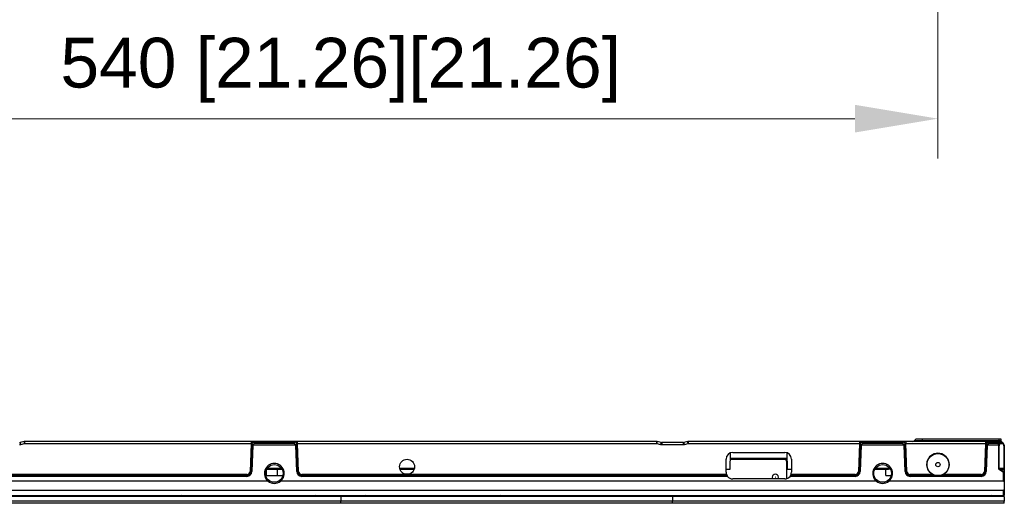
# Model space of a CAD drawing. Header units: millimetres. Extents: x -1086 to 4901, y 927 to 9917.
# Tile 50 of 85: x -496 to -51, y 8983 to 9201. Entities that reach past the tile are written whole.
import ezdxf

# ---------------------------------------------------------------- set-up
doc = ezdxf.new("R2010")
doc.units = ezdxf.units.MM
doc.header["$PDSIZE"] = -1
doc.layers.add('7标注层', color=6, linetype='Continuous', lineweight=15)
doc.styles.add('ARIAL', font='arial.ttf')
doc.dimstyles.new(')CCC-35A1', dxfattribs={"dimscale": 20, "dimtxt": 1.5, "dimasz": 2.5, "dimexe": 1.2, "dimexo": 0, "dimgap": 0.5, "dimtad": 1, "dimzin": 12, "dimdsep": 46, "dimtxsty": 'ARIAL', "dimcen": 0.5, "dimclrd": 6, "dimclre": 6, "dimclrt": 6, "dimadec": 3, "dimazin": 3, "dimtfac": 1, "dimtmove": 0, "dimatfit": 3, "dimfxl": 1, "dimlwd": 13, "dimlwe": 13, "dimarcsym": 0})

# ---------------------------------------------------------------- blocks, each defined once
blk = doc.blocks.new('*D7')
at = {"layer": '7标注层', "color": 6, "lineweight": 13}
for p, q in [((-621.32, 9282.4), (-621.32, 9138.41)), ((-81.32, 9282.4), (-81.32, 9138.41)), ((-583.82, 9156.41), (-118.82, 9156.41))]:
    blk.add_line(p, q, dxfattribs=at)
at = {"layer": '7标注层', "color": 6}
for points in [[(-583.82, 9162.66), (-583.82, 9150.16), (-621.32, 9156.41)], [(-118.82, 9150.16), (-118.82, 9162.66), (-81.32, 9156.41)]]:
    blk.add_solid(points, dxfattribs=at)
at = {"layer": 'Defpoints', "color": 0}
for p in [(-621.32, 9282.4), (-81.32, 9282.4), (-81.32, 9156.41)]:
    blk.add_point(p, dxfattribs=at)
at = {"layer": '7标注层', "color": 6, "insert": (-351.32, 9178.33), "char_height": 22.5, "attachment_point": 5, "style": 'ARIAL'}
blk.add_mtext('540 [21.26][21.26]', dxfattribs=at)

msp = doc.modelspace()

# ---------------------------------------------------------------- linework, layer by layer
at = {"color": 7, "linetype": 'Continuous', "lineweight": 25}
for p, q in [((-494.44, 9010.54), (-496.201, 9010.1)), ((-495.958, 9009.156), (-494.197, 9009.597)), ((-494.197, 9010.57), (-494.197, 9009.597)), ((-391.837, 9010.57), (-494.197, 9010.57)), ((-494.197, 9009.597), (-391.837, 9009.597)), ((-391.837, 9009.597), (-392.277, 8997.005)), ((-391.837, 9010.57), (-391.837, 9009.597)), ((-390.663, 9010.57), (-391.837, 9010.57)), ((-390.663, 9010.277), (-390.663, 9010.57)), ((-371.978, 9010.57), (-390.663, 9010.57)), ((-390.663, 9010.277), (-371.978, 9010.277)), ((-372.253, 9009.61), (-390.388, 9009.61)), ((-371.978, 9010.277), (-371.978, 9010.57)), ((-370.804, 9010.57), (-371.978, 9010.57)), ((-370.804, 9009.597), (-370.804, 9010.57)), ((-208.444, 9010.57), (-370.804, 9010.57)), ((-370.364, 8997.005), (-370.804, 9009.597)), ((-370.804, 9009.597), (-208.444, 9009.597)), ((-208.444, 9009.597), (-208.444, 9010.57)), ((-208.444, 9009.597), (-206.682, 9009.156)), ((-206.44, 9010.1), (-208.201, 9010.54)), ((-196.444, 9010.07), (-206.197, 9010.07)), ((-206.197, 9010.07), (-206.197, 9009.097)), ((-206.197, 9009.097), (-196.444, 9009.097)), ((-196.444, 9010.07), (-196.444, 9009.097)), ((-194.44, 9010.54), (-196.201, 9010.1)), ((-195.958, 9009.156), (-194.197, 9009.597)), ((-194.197, 9010.57), (-194.197, 9009.597)), ((-116.837, 9010.57), (-194.197, 9010.57)), ((-194.197, 9009.597), (-116.837, 9009.597)), ((-116.837, 9009.597), (-117.277, 8997.005)), ((-116.837, 9010.57), (-116.837, 9009.597)), ((-115.663, 9010.57), (-116.837, 9010.57)), ((-115.663, 9010.277), (-115.663, 9010.57)), ((-96.978, 9010.57), (-115.663, 9010.57)), ((-115.663, 9010.277), (-96.978, 9010.277)), ((-97.253, 9009.61), (-115.388, 9009.61)), ((-96.978, 9010.277), (-96.978, 9010.57)), ((-95.804, 9010.57), (-96.978, 9010.57)), ((-95.804, 9010.57), (-95.804, 9009.597)), ((-59.837, 9010.57), (-95.804, 9010.57)), ((-95.364, 8997.005), (-95.804, 9009.597)), ((-95.804, 9009.597), (-59.837, 9009.597)), ((-91.32, 9011.57), (-92.028, 9010.863)), ((-88.32, 9010.863), (-92.028, 9010.863)), ((-88.32, 9011.57), (-91.32, 9011.57)), ((-88.32, 9010.863), (-88.32, 9011.57)), ((-53.734, 9011.57), (-88.32, 9011.57)), ((-88.32, 9010.57), (-88.32, 9010.863)), ((-53.716, 9010.863), (-88.32, 9010.863)), ((-59.837, 9009.597), (-60.277, 8997.005)), ((-59.837, 9010.57), (-59.837, 9009.597)), ((-58.663, 9010.57), (-59.837, 9010.57)), ((-58.663, 9010.277), (-58.663, 9010.57)), ((-53.42, 9010.57), (-58.663, 9010.57)), ((-58.663, 9010.277), (-53.274, 9010.277)), ((-53.735, 9009.61), (-58.388, 9009.61)), ((-53.42, 9009.924), (-53.735, 9009.61)), ((-53.734, 9011.57), (-53.716, 9010.863)), ((-52.753, 9011.57), (-53.734, 9011.57)), ((-53.716, 9010.863), (-53.7, 9010.57)), ((-53.135, 9010.57), (-53.42, 9010.57)), ((-53.381, 9009.256), (-53.067, 9009.57)), ((-53.067, 9009.57), (-52.074, 9009.57)), ((-52.724, 9010.482), (-52.753, 9011.57)), ((-52.074, 9009.924), (-52.428, 9010.277)), ((-51.76, 9009.61), (-52.074, 9009.924)), ((-52.074, 9009.57), (-51.76, 9009.256)), ((-391.373, 9008.577), (-391.777, 8997.001)), ((-391.046, 9008.871), (-391.461, 8996.99)), ((-371.595, 9008.871), (-391.046, 9008.871)), ((-371.18, 8996.99), (-371.595, 9008.871)), ((-370.864, 8997.001), (-371.268, 9008.577)), ((-175.22, 8998.07), (-175.031, 9005.313)), ((-174.07, 9005.57), (-150.57, 9005.57)), ((-149.61, 9005.313), (-149.42, 8998.07)), ((-116.373, 9008.577), (-116.777, 8997.001)), ((-116.046, 9008.871), (-116.461, 8996.99)), ((-96.595, 9008.871), (-116.046, 9008.871)), ((-96.18, 8996.99), (-96.595, 9008.871)), ((-95.864, 8997.001), (-96.268, 9008.577)), ((-59.373, 9008.577), (-59.777, 8997.001)), ((-59.046, 9008.871), (-59.461, 8996.99)), ((-54.004, 9008.871), (-59.046, 9008.871)), ((-53.844, 9008.549), (-53.674, 9008.549)), ((-53.844, 8998.277), (-53.844, 9008.549)), ((-53.674, 8998.277), (-53.674, 9008.549)), ((-51.467, 9008.549), (-51.467, 8998.277)), ((-51.467, 9008.549), (-51.355, 9008.549)), ((-51.355, 9008.549), (-51.355, 8998.277)), ((-177.07, 8996.57), (-177.07, 9002.57)), ((-175.103, 9002.57), (-149.538, 9002.57)), ((-149.82, 9002.57), (-149.82, 9001.57)), ((-149.82, 9001.951), (-149.525, 9001.951)), ((-149.82, 9001.57), (-149.82, 8993.666)), ((-147.57, 9002.57), (-147.57, 8996.57)), ((-391.461, 8996.99), (-391.777, 8997.001)), ((-384.82, 8995.17), (-384.891, 8997.873)), ((-384.785, 8998.07), (-377.856, 8998.07)), ((-379.82, 8995.17), (-379.896, 8998.07)), ((-371.18, 8996.99), (-370.864, 8997.001)), ((-324.57, 8998.07), (-318.071, 8998.07)), ((-177.07, 8998.07), (-175.22, 8998.07)), ((-149.42, 8998.07), (-147.57, 8998.07)), ((-116.461, 8996.99), (-116.777, 8997.001)), ((-109.785, 8998.07), (-103.622, 8998.07)), ((-104.82, 8995.17), (-104.896, 8998.07)), ((-103.622, 8998.362), (-103.622, 8998.07)), ((-96.18, 8996.99), (-95.864, 8997.001)), ((-59.461, 8996.99), (-59.777, 8997.001)), ((-53.844, 8998.277), (-53.674, 8998.277)), ((-51.467, 8998.277), (-53.674, 8998.277)), ((-53.507, 8997.72), (-53.363, 8997.924)), ((-51.714, 8996.453), (-53.507, 8997.72)), ((-51.57, 8996.656), (-53.363, 8997.924)), ((-53.363, 8997.924), (-51.57, 8997.924)), ((-51.714, 8996.453), (-51.57, 8996.656)), ((-51.637, 8992.57), (-51.637, 8996.303)), ((-51.637, 8996.303), (-51.355, 8996.303)), ((-51.57, 8997.924), (-51.57, 8996.656)), ((-51.467, 8998.277), (-51.355, 8998.277)), ((-51.355, 8997.72), (-51.355, 8996.453)), ((-51.355, 8996.453), (-51.355, 8996.303)), ((-51.355, 8996.303), (-51.355, 8992.57)), ((-384.149, 8992.57), (-536.32, 8992.57)), ((-393.776, 8994.754), (-533.434, 8994.754)), ((-393.776, 8995.07), (-533.362, 8995.07)), ((-393.776, 8995.557), (-533.32, 8995.557)), ((-393.776, 8995.07), (-393.776, 8995.557)), ((-393.776, 8994.754), (-393.776, 8995.07)), ((-384.82, 8995.17), (-379.82, 8995.17)), ((-379.82, 8995.17), (-377.423, 8995.17)), ((-109.149, 8992.57), (-378.492, 8992.57)), ((-368.865, 8995.07), (-368.865, 8995.557)), ((-176.894, 8995.557), (-368.865, 8995.557)), ((-368.865, 8994.754), (-368.865, 8995.07)), ((-176.669, 8995.07), (-368.865, 8995.07)), ((-176.458, 8994.754), (-368.865, 8994.754)), ((-150.57, 8993.57), (-174.07, 8993.57)), ((-118.776, 8994.754), (-148.183, 8994.754)), ((-118.776, 8995.07), (-147.972, 8995.07)), ((-118.776, 8995.557), (-147.747, 8995.557)), ((-118.776, 8995.07), (-118.776, 8995.557)), ((-118.776, 8994.754), (-118.776, 8995.07)), ((-104.82, 8995.17), (-102.423, 8995.17)), ((-51.637, 8992.57), (-103.492, 8992.57)), ((-83.696, 8995.557), (-93.865, 8995.557)), ((-93.865, 8995.07), (-93.865, 8995.557)), ((-93.865, 8994.754), (-93.865, 8995.07)), ((-82.325, 8995.07), (-93.865, 8995.07)), ((-61.776, 8994.754), (-93.865, 8994.754)), ((-61.776, 8995.07), (-80.315, 8995.07)), ((-61.776, 8995.557), (-78.945, 8995.557)), ((-61.776, 8995.07), (-61.776, 8995.557)), ((-61.776, 8994.754), (-61.776, 8995.07)), ((-51.637, 8992.57), (-51.355, 8992.57)), ((-51.355, 8992.57), (-51.355, 8988.57)), ((-651.004, 8988.57), (-51.637, 8988.57)), ((-51.637, 8986.07), (-51.637, 8988.57)), ((-51.355, 8988.57), (-51.637, 8988.57)), ((-51.355, 8988.57), (-51.355, 8986.07)), ((-651.004, 8986.07), (-51.637, 8986.07)), ((-351.32, 8985.57), (-501.32, 8985.57)), ((-351.32, 8983.57), (-501.32, 8983.57)), ((-351.32, 8982.57), (-501.32, 8982.57)), ((-495.374, 8985.876), (-495.366, 8985.827)), ((-495.366, 8985.827), (-495.32, 8985.57)), ((-495.36, 8985.822), (-494.82, 8985.822)), ((-494.82, 8986.07), (-494.82, 8985.822)), ((-494.82, 8985.822), (-490.82, 8985.822)), ((-494.82, 8985.57), (-494.82, 8985.822)), ((-490.82, 8986.07), (-490.82, 8985.822)), ((-490.82, 8985.822), (-490.281, 8985.822)), ((-490.82, 8985.822), (-490.82, 8985.57)), ((-490.32, 8985.57), (-490.275, 8985.827)), ((-487.82, 8986.07), (-487.82, 8985.57)), ((-443.32, 8986.07), (-443.32, 8985.57)), ((-437.32, 8985.57), (-437.32, 8986.07)), ((-434.32, 8986.07), (-434.32, 8985.57)), ((-431.32, 8985.57), (-431.32, 8986.07)), ((-428.874, 8985.876), (-428.866, 8985.827)), ((-428.866, 8985.827), (-428.82, 8985.57)), ((-428.86, 8985.822), (-428.32, 8985.822)), ((-428.32, 8986.07), (-428.32, 8985.822)), ((-428.32, 8985.822), (-424.32, 8985.822)), ((-428.32, 8985.57), (-428.32, 8985.822)), ((-424.32, 8986.07), (-424.32, 8985.822)), ((-424.32, 8985.822), (-423.781, 8985.822)), ((-424.32, 8985.822), (-424.32, 8985.57)), ((-423.82, 8985.57), (-423.775, 8985.827)), ((-421.32, 8986.07), (-421.32, 8985.57)), ((-409.32, 8986.07), (-409.32, 8985.57)), ((-369.82, 8985.57), (-369.82, 8986.07)), ((-366.82, 8986.07), (-366.82, 8985.57)), ((-364.82, 8985.57), (-364.82, 8986.07)), ((-362.374, 8985.876), (-362.366, 8985.827)), ((-362.366, 8985.827), (-362.32, 8985.57)), ((-362.36, 8985.822), (-361.82, 8985.822)), ((-361.82, 8986.07), (-361.82, 8985.822)), ((-361.82, 8985.822), (-357.82, 8985.822)), ((-361.82, 8985.57), (-361.82, 8985.822)), ((-357.82, 8986.07), (-357.82, 8985.822)), ((-357.82, 8985.822), (-357.281, 8985.822)), ((-357.82, 8985.822), (-357.82, 8985.57)), ((-357.32, 8985.57), (-357.275, 8985.827)), ((-354.82, 8986.07), (-354.82, 8985.57)), ((-353.834, 8986.07), (-353.82, 8985.57)), ((-352.07, 8986.07), (-352.07, 8985.57)), ((-351.32, 8985.57), (-351.32, 8983.57)), ((-201.32, 8985.57), (-351.32, 8985.57)), ((-201.32, 8983.57), (-351.32, 8983.57)), ((-351.32, 8982.57), (-351.32, 8983.57)), ((-201.32, 8982.57), (-351.32, 8982.57)), ((-350.57, 8985.57), (-350.57, 8986.07)), ((-348.82, 8985.57), (-348.807, 8986.07)), ((-347.82, 8985.57), (-347.82, 8986.07)), ((-345.374, 8985.876), (-345.366, 8985.827)), ((-345.366, 8985.827), (-345.32, 8985.57)), ((-345.36, 8985.822), (-344.82, 8985.822)), ((-344.82, 8986.07), (-344.82, 8985.822)), ((-344.82, 8985.822), (-340.82, 8985.822)), ((-344.82, 8985.57), (-344.82, 8985.822)), ((-340.82, 8986.07), (-340.82, 8985.822)), ((-340.82, 8985.822), (-340.281, 8985.822)), ((-340.82, 8985.822), (-340.82, 8985.57)), ((-340.32, 8985.57), (-340.275, 8985.827)), ((-337.82, 8986.07), (-337.82, 8985.57)), ((-293.32, 8986.07), (-293.32, 8985.57)), ((-287.32, 8985.57), (-287.32, 8986.07)), ((-284.32, 8986.07), (-284.32, 8985.57)), ((-281.32, 8985.57), (-281.32, 8986.07)), ((-278.874, 8985.876), (-278.866, 8985.827)), ((-278.866, 8985.827), (-278.82, 8985.57)), ((-278.86, 8985.822), (-278.32, 8985.822)), ((-278.32, 8986.07), (-278.32, 8985.822)), ((-278.32, 8985.822), (-274.32, 8985.822)), ((-278.32, 8985.57), (-278.32, 8985.822)), ((-274.32, 8986.07), (-274.32, 8985.822)), ((-274.32, 8985.822), (-273.781, 8985.822)), ((-274.32, 8985.822), (-274.32, 8985.57)), ((-273.82, 8985.57), (-273.775, 8985.827)), ((-271.32, 8986.07), (-271.32, 8985.57)), ((-259.32, 8986.07), (-259.32, 8985.57)), ((-219.82, 8985.57), (-219.82, 8986.07)), ((-216.82, 8986.07), (-216.82, 8985.57)), ((-214.82, 8985.57), (-214.82, 8986.07)), ((-212.374, 8985.876), (-212.366, 8985.827)), ((-212.366, 8985.827), (-212.32, 8985.57)), ((-212.36, 8985.822), (-211.82, 8985.822)), ((-211.82, 8986.07), (-211.82, 8985.822)), ((-211.82, 8985.822), (-207.82, 8985.822)), ((-211.82, 8985.57), (-211.82, 8985.822)), ((-207.82, 8986.07), (-207.82, 8985.822)), ((-207.82, 8985.822), (-207.281, 8985.822)), ((-207.82, 8985.822), (-207.82, 8985.57)), ((-207.32, 8985.57), (-207.275, 8985.827)), ((-204.82, 8986.07), (-204.82, 8985.57)), ((-203.834, 8986.07), (-203.82, 8985.57)), ((-202.07, 8986.07), (-202.07, 8985.57)), ((-51.32, 8985.57), (-201.32, 8985.57)), ((-201.32, 8985.57), (-201.32, 8983.57)), ((-51.32, 8983.57), (-201.32, 8983.57)), ((-201.32, 8982.57), (-201.32, 8983.57)), ((-51.32, 8982.57), (-201.32, 8982.57)), ((-200.57, 8985.57), (-200.57, 8986.07)), ((-198.82, 8985.57), (-198.807, 8986.07)), ((-197.82, 8985.57), (-197.82, 8986.07)), ((-195.374, 8985.876), (-195.366, 8985.827)), ((-195.366, 8985.827), (-195.32, 8985.57)), ((-195.36, 8985.822), (-194.82, 8985.822)), ((-194.82, 8986.07), (-194.82, 8985.822)), ((-194.82, 8985.822), (-190.82, 8985.822)), ((-194.82, 8985.57), (-194.82, 8985.822)), ((-190.82, 8986.07), (-190.82, 8985.822)), ((-190.82, 8985.822), (-190.281, 8985.822)), ((-190.82, 8985.822), (-190.82, 8985.57)), ((-190.32, 8985.57), (-190.275, 8985.827)), ((-187.82, 8986.07), (-187.82, 8985.57)), ((-158.32, 8985.57), (-158.32, 8986.07)), ((-154.32, 8986.07), (-154.32, 8985.57)), ((-143.32, 8986.07), (-143.32, 8985.57)), ((-137.32, 8985.57), (-137.32, 8986.07)), ((-134.32, 8986.07), (-134.32, 8985.57)), ((-131.32, 8985.57), (-131.32, 8986.07)), ((-128.874, 8985.876), (-128.866, 8985.827)), ((-128.866, 8985.827), (-128.82, 8985.57)), ((-128.86, 8985.822), (-128.32, 8985.822)), ((-128.32, 8986.07), (-128.32, 8985.822)), ((-128.32, 8985.822), (-124.32, 8985.822)), ((-128.32, 8985.57), (-128.32, 8985.822)), ((-124.32, 8986.07), (-124.32, 8985.822)), ((-124.32, 8985.822), (-123.781, 8985.822)), ((-124.32, 8985.822), (-124.32, 8985.57)), ((-123.82, 8985.57), (-123.775, 8985.827)), ((-121.32, 8986.07), (-121.32, 8985.57)), ((-109.32, 8986.07), (-109.32, 8985.57)), ((-98.32, 8985.57), (-98.32, 8986.07)), ((-94.32, 8986.07), (-94.32, 8985.57)), ((-69.82, 8985.57), (-69.82, 8986.07)), ((-66.82, 8986.07), (-66.82, 8985.57)), ((-64.82, 8985.57), (-64.82, 8986.07)), ((-62.374, 8985.876), (-62.366, 8985.827)), ((-62.366, 8985.827), (-62.32, 8985.57)), ((-62.36, 8985.822), (-61.82, 8985.822)), ((-61.82, 8986.07), (-61.82, 8985.822)), ((-61.82, 8985.822), (-57.82, 8985.822)), ((-61.82, 8985.57), (-61.82, 8985.822)), ((-57.82, 8986.07), (-57.82, 8985.822)), ((-57.82, 8985.822), (-57.281, 8985.822)), ((-57.82, 8985.822), (-57.82, 8985.57)), ((-57.32, 8985.57), (-57.275, 8985.827)), ((-54.82, 8986.07), (-54.82, 8985.57)), ((-53.909, 8986.07), (-53.82, 8985.57)), ((-52.32, 8985.827), (-52.32, 8985.57)), ((-52.246, 8985.822), (-51.776, 8985.822)), ((-51.82, 8985.57), (-51.776, 8985.822)), ((-51.637, 8986.07), (-51.355, 8986.07)), ((-51.32, 8985.57), (-51.32, 8983.57)), ((-51.32, 8982.57), (-51.32, 8983.57))]:
    msp.add_line(p, q, dxfattribs=at)
at = {"color": 8, "linetype": 'Continuous', "lineweight": 25}
for p, q in [((-149.546, 9002.862), (-175.095, 9002.862)), ((-378.042, 8998.362), (-384.599, 8998.362)), ((-317.995, 8998.362), (-324.646, 8998.362)), ((-103.622, 8998.362), (-109.599, 8998.362)), ((-352.821, 8985.57), (-352.834, 8986.07)), ((-349.807, 8986.07), (-349.82, 8985.57)), ((-202.821, 8985.57), (-202.834, 8986.07)), ((-199.807, 8986.07), (-199.82, 8985.57)), ((-53.32, 8985.57), (-53.32, 8986.07))]:
    msp.add_line(p, q, dxfattribs=at)
at = {"color": 7, "linetype": 'Continuous', "lineweight": 25, "flags": 128}
for points in [[(-156.22, 8994.37), (-156.114, 8993.835), (-155.969, 8993.57)], [(-156.22, 8994.37), (-156.114, 8993.835), (-155.969, 8993.57)], [(-153.672, 8993.57), (-153.527, 8993.835), (-153.42, 8994.37)], [(-153.672, 8993.57), (-153.527, 8993.835), (-153.42, 8994.37)]]:
    msp.add_lwpolyline(points, dxfattribs=at)
at = {"color": 7, "linetype": 'Continuous', "lineweight": 25}
for centre, radius in [((-81.32, 9000.07), 5), ((-381.32, 8996.07), 4), ((-321.32, 8999.07), 3.4), ((-106.32, 8996.07), 4), ((-81.32, 9000.07), 1)]:
    msp.add_circle(centre, radius, dxfattribs=at)
for centre, radius, start, end in [((-496.444, 9011.07), 1, 270, 284.03624), ((-496.444, 9011.097), 2, 270, 284.03624), ((-532.911, 9000.165), 38.03, 13.67528, 15.14367), ((-494.197, 9009.57), 1, 90, 104.03624), ((-531.15, 9000.605), 38.03, 13.67528, 15.14367), ((-390.547, 9009.677), 0.901, 97.43859, 184.03307), ((-390.141, 9008.87), 1.501, 110.34417, 150.29762), ((-372.094, 9009.677), 0.901, 355.96693, 82.56141), ((-372.499, 9008.87), 1.501, 29.70238, 69.65583), ((-208.444, 9009.57), 1, 75.96376, 90), ((-171.491, 9000.605), 38.03, 164.85633, 166.32472), ((-169.73, 9000.165), 38.03, 164.85633, 166.32472), ((-206.197, 9011.097), 2, 255.96376, 270), ((-206.197, 9011.07), 1, 255.96376, 270), ((-196.444, 9011.07), 1, 270, 284.03624), ((-196.444, 9011.097), 2, 270, 284.03624), ((-232.911, 9000.165), 38.03, 13.67528, 15.14367), ((-194.197, 9009.57), 1, 90, 104.03624), ((-231.15, 9000.605), 38.03, 13.67528, 15.14367), ((-115.547, 9009.677), 0.901, 97.43859, 184.03307), ((-115.141, 9008.87), 1.501, 110.34417, 150.29762), ((-97.094, 9009.677), 0.901, 355.96693, 82.56141), ((-97.499, 9008.87), 1.501, 29.70238, 69.65583), ((-92.735, 9011.57), 1, 270, 315), ((-58.547, 9009.677), 0.901, 97.43859, 184.03307), ((-58.141, 9008.87), 1.501, 110.34417, 150.29762), ((-54.111, 9008.88), 0.821, 27.27378, 62.72622), ((-52.674, 9008.549), 1, 135, 180), ((-53.797, 9009.194), 0.821, 27.27378, 62.72622), ((-53.149, 9009.715), 0.576, 77.45967, 102.54033), ((-53.135, 9009.57), 1, 45, 90), ((-52.479, 9010.19), 0.102, 59.43168, 120.56832), ((-52.328, 9009.747), 0.309, 325.14306, 34.85694), ((-52.014, 9009.433), 0.309, 325.14306, 34.85694), ((-52.82, 9008.549), 1.5, 12.4015, 45), ((-52.467, 9008.549), 1, 0, 45), ((-174.07, 9002.57), 3, 90, 180), ((-150.57, 9002.57), 3, 0, 90), ((-81.32, 9000.07), 5.1, 297.75841, 242.24159), ((-381.32, 8996.07), 4.5, 308.94244, 231.05756), ((-151.82, 9001.57), 2, 0, 30), ((-106.32, 8996.07), 4.5, 308.94244, 231.05756), ((-393.776, 8997.057), 1.5, 270, 358), ((-393.776, 8997.07), 2, 270, 358), ((-393.776, 8997.07), 2.316, 270, 358), ((-391.985, 9001.78), 4.784, 266.50596, 272.49393), ((-368.865, 8997.07), 2.316, 182, 270), ((-370.656, 9001.78), 4.784, 267.50607, 273.49404), ((-368.865, 8997.07), 2, 182, 270), ((-368.865, 8997.057), 1.5, 182, 270), ((-174.07, 8996.57), 3, 180, 199.73657), ((-154.82, 8994.37), 1.4, 0, 180), ((-150.57, 8996.57), 3, 340.26343, 0), ((-118.776, 8997.057), 1.5, 270, 358), ((-118.776, 8997.07), 2, 270, 358), ((-118.776, 8997.07), 2.316, 270, 358), ((-116.985, 9001.78), 4.784, 266.50596, 272.49393), ((-103.622, 9001.07), 3, 270, 283.78325), ((-93.865, 8997.07), 2.316, 182, 270), ((-95.656, 9001.78), 4.784, 267.50607, 273.49404), ((-93.865, 8997.07), 2, 182, 270), ((-93.865, 8997.057), 1.5, 182, 270), ((-61.776, 8997.057), 1.5, 270, 358), ((-61.776, 8997.07), 2, 270, 358), ((-61.776, 8997.07), 2.316, 270, 358), ((-59.985, 9001.78), 4.784, 266.50596, 272.49393), ((-51.82, 8996.303), 0.184, 0, 54.73561), ((-51.752, 8997.517), 0.445, 27.16289, 65.98579), ((-51.752, 8996.249), 0.445, 27.16289, 65.98579), ((-381.32, 8996.07), 4.5, 231.05756, 308.94244), ((-174.07, 8996.57), 3, 217.25812, 270), ((-154.82, 8994.37), 0.05, 0, 180), ((-154.82, 8994.37), 0.05, 180, 0), ((-150.57, 8996.57), 3, 270, 322.74188), ((-106.32, 8996.07), 4.5, 231.05756, 308.94244), ((-495.654, 8985.772), 0.298, 9.68037, 89.79261), ((-489.987, 8985.772), 0.298, 90.20739, 170.31963), ((-489.981, 8985.775), 0.299, 99.12671, 169.92379), ((-429.154, 8985.772), 0.298, 9.68037, 89.79261), ((-423.487, 8985.772), 0.298, 90.20739, 170.31963), ((-423.481, 8985.775), 0.299, 99.12671, 169.92379), ((-362.654, 8985.772), 0.298, 9.68037, 89.79261), ((-356.987, 8985.772), 0.298, 90.20739, 170.31963), ((-356.981, 8985.775), 0.299, 99.12671, 169.92379), ((-345.654, 8985.772), 0.298, 9.68037, 89.79261), ((-339.987, 8985.772), 0.298, 90.20739, 170.31963), ((-339.981, 8985.775), 0.299, 99.12671, 169.92379), ((-279.154, 8985.772), 0.298, 9.68037, 89.79261), ((-273.487, 8985.772), 0.298, 90.20739, 170.31963), ((-273.481, 8985.775), 0.299, 99.12671, 169.92379), ((-212.654, 8985.772), 0.298, 9.68037, 89.79261), ((-206.987, 8985.772), 0.298, 90.20739, 170.31963), ((-206.981, 8985.775), 0.299, 99.12671, 169.92379), ((-195.654, 8985.772), 0.298, 9.68037, 89.79261), ((-189.987, 8985.772), 0.298, 90.20739, 170.31963), ((-189.981, 8985.775), 0.299, 99.12671, 169.92379), ((-129.154, 8985.772), 0.298, 9.68037, 89.79261), ((-123.487, 8985.772), 0.298, 90.20739, 170.31963), ((-123.481, 8985.775), 0.299, 99.12671, 169.92379), ((-62.654, 8985.772), 0.298, 9.68037, 89.79261), ((-56.987, 8985.772), 0.298, 90.20739, 170.31963), ((-56.981, 8985.775), 0.299, 99.12671, 169.92379), ((-51.789, 8985.876), 0.46, 154.96599, 186.62319), ((-51.481, 8985.77), 0.3, 90, 170)]:
    msp.add_arc(centre, radius, start, end, dxfattribs=at)
at = {"color": 8, "linetype": 'Continuous', "lineweight": 25}
for centre, radius, start, end in [((-53.646, 9009.77), 1.095, 44.03665, 93.64724), ((-103.622, 9001.062), 2.7, 270, 281.56096), ((-52.206, 8987.122), 1.3, 234.02793, 264.95969), ((-47.385, 8985.437), 4.951, 172.64898, 175.47515)]:
    msp.add_arc(centre, radius, start, end, dxfattribs=at)
at = {"color": 7, "linetype": 'Continuous', "lineweight": 25, "extrusion": (0, 0, -1)}
for centre, major_axis, ratio, start_param, end_param in [((-391.838, 9009.57), (0.502, 0.035), 0.0517525, 4.7187389, 5.617075), ((-391.872, 9008.611), (-0.074, -1.567), 0.318468, 4.0026777, 4.6742244), ((-391.872, 9009.318), (-0.72, -1.379), 0.9561968, 3.5769236, 4.0586897), ((-370.769, 9009.318), (0.72, -1.379), 0.9561968, 2.2244956, 2.7062617), ((-370.769, 9008.611), (0.074, -1.567), 0.318468, 1.6089609, 2.2805077), ((-370.803, 9009.57), (0.502, -0.035), 0.0517525, 3.807703, 4.706039), ((-116.838, 9009.57), (0.502, 0.035), 0.0517525, 4.7187389, 5.617075), ((-116.872, 9008.611), (-0.074, -1.567), 0.318468, 4.0026777, 4.6742244), ((-116.872, 9009.318), (-0.72, -1.379), 0.9561968, 3.5769236, 4.0586897), ((-95.769, 9009.318), (0.72, -1.379), 0.9561968, 2.2244956, 2.7062617), ((-95.769, 9008.611), (0.074, -1.567), 0.318468, 1.6089609, 2.2805077), ((-95.803, 9009.57), (0.502, -0.035), 0.0517525, 3.807703, 4.706039), ((-59.838, 9009.57), (0.502, 0.035), 0.0517525, 4.7187389, 5.617075), ((-59.872, 9008.611), (-0.074, -1.567), 0.318468, 4.0026777, 4.6742244), ((-59.872, 9009.318), (-0.72, -1.379), 0.9561968, 3.5769236, 4.0586897), ((-53.028, 9008.549), (0, -1.5), 0.6666667, 1.7872433, 2.3561945), ((-53.42, 9009.57), (0, -1), 0.5606602, 3.1415927, 3.9269908), ((-53.42, 9009.57), (0, -1), 0.2071068, 3.1415927, 3.9269908), ((-54.128, 9009.924), (0.854, 0.354), 0.4142136, 0, 0.7853982), ((-53.135, 9009.57), (0, -1), 0.8535534, 3.1415927, 3.9269908), ((-54.128, 9009.57), (1.078, 0.747), 0.6161255, 0.058655, 0.8440532), ((-52.428, 9009.57), (0.548, -0.988), 0.2768356, 4.079239, 4.8646371), ((-52.613, 8998.277), (1.061, 0), 0.4714045, 2.3561945, 3.1415927), ((-51.82, 8998.277), (0, -0.5), 0.7071068, 4.712389, 5.4977871)]:
    msp.add_ellipse(centre, major_axis=major_axis, ratio=ratio, start_param=start_param, end_param=end_param, dxfattribs=at)
at = {"color": 7, "linetype": 'Continuous', "lineweight": 25}
for points, knots in [([(-391.052, 9008.882), (-390.938, 9009.018), (-390.825, 9009.147), (-390.658, 9009.329), (-390.603, 9009.389), (-390.494, 9009.503), (-390.439, 9009.559), (-390.388, 9009.61)], [0, 0, 0, 0, 0.5, 0.5, 0.75, 0.75, 1, 1, 1, 1]), ([(-371.589, 9008.882), (-371.703, 9009.018), (-371.816, 9009.147), (-371.983, 9009.329), (-372.038, 9009.389), (-372.147, 9009.503), (-372.202, 9009.559), (-372.253, 9009.61)], [0, 0, 0, 0, 0.5, 0.5, 0.75, 0.75, 1, 1, 1, 1]), ([(-116.052, 9008.882), (-115.938, 9009.018), (-115.825, 9009.147), (-115.658, 9009.329), (-115.603, 9009.389), (-115.494, 9009.503), (-115.439, 9009.559), (-115.388, 9009.61)], [0, 0, 0, 0, 0.5, 0.5, 0.75, 0.75, 1, 1, 1, 1]), ([(-96.589, 9008.882), (-96.703, 9009.018), (-96.816, 9009.147), (-96.983, 9009.329), (-97.038, 9009.389), (-97.147, 9009.503), (-97.202, 9009.559), (-97.253, 9009.61)], [0, 0, 0, 0, 0.5, 0.5, 0.75, 0.75, 1, 1, 1, 1]), ([(-59.052, 9008.882), (-58.938, 9009.018), (-58.825, 9009.147), (-58.658, 9009.329), (-58.603, 9009.389), (-58.494, 9009.503), (-58.439, 9009.559), (-58.388, 9009.61)], [0, 0, 0, 0, 0.5, 0.5, 0.75, 0.75, 1, 1, 1, 1]), ([(-391.373, 9008.577), (-391.373, 9008.566), (-391.362, 9008.589), (-391.327, 9008.638), (-391.304, 9008.667), (-391.218, 9008.757), (-391.14, 9008.82), (-391.052, 9008.882)], [0, 0, 0, 0, 0.25, 0.25, 0.5, 0.5, 1, 1, 1, 1]), ([(-391.373, 9008.577), (-391.372, 9008.6), (-391.371, 9008.623), (-391.37, 9008.645), (-391.37, 9008.646), (-391.37, 9008.646), (-391.37, 9008.647)], [0, 0, 0, 0, 0.00035326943, 0.00035326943, 0.00035326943, 0.00036258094, 0.00036258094, 0.00036258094, 0.00036258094]), ([(-371.589, 9008.882), (-371.5, 9008.819), (-371.423, 9008.757), (-371.337, 9008.668), (-371.314, 9008.639), (-371.288, 9008.601), (-371.281, 9008.59), (-371.271, 9008.575), (-371.268, 9008.571), (-371.268, 9008.577)], [0, 0, 0, 0, 0.5, 0.5, 0.75, 0.75, 0.875, 0.875, 1, 1, 1, 1]), ([(-371.268, 9008.577), (-371.269, 9008.6), (-371.27, 9008.623), (-371.271, 9008.645), (-371.271, 9008.646), (-371.271, 9008.646), (-371.271, 9008.647)], [0, 0, 0, 0, 0.00035326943, 0.00035326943, 0.00035326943, 0.00036258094, 0.00036258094, 0.00036258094, 0.00036258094]), ([(-116.373, 9008.577), (-116.373, 9008.566), (-116.362, 9008.589), (-116.327, 9008.638), (-116.304, 9008.667), (-116.218, 9008.757), (-116.14, 9008.82), (-116.052, 9008.882)], [0, 0, 0, 0, 0.25, 0.25, 0.5, 0.5, 1, 1, 1, 1]), ([(-116.373, 9008.577), (-116.372, 9008.6), (-116.371, 9008.623), (-116.37, 9008.645), (-116.37, 9008.646), (-116.37, 9008.646), (-116.37, 9008.647)], [0, 0, 0, 0, 0.00035326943, 0.00035326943, 0.00035326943, 0.00036258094, 0.00036258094, 0.00036258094, 0.00036258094]), ([(-96.589, 9008.882), (-96.5, 9008.819), (-96.423, 9008.757), (-96.337, 9008.668), (-96.314, 9008.639), (-96.288, 9008.601), (-96.281, 9008.59), (-96.271, 9008.575), (-96.268, 9008.571), (-96.268, 9008.577)], [0, 0, 0, 0, 0.5, 0.5, 0.75, 0.75, 0.875, 0.875, 1, 1, 1, 1]), ([(-96.268, 9008.577), (-96.269, 9008.6), (-96.27, 9008.623), (-96.271, 9008.645), (-96.271, 9008.646), (-96.271, 9008.646), (-96.271, 9008.647)], [0, 0, 0, 0, 0.00035326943, 0.00035326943, 0.00035326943, 0.00036258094, 0.00036258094, 0.00036258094, 0.00036258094]), ([(-59.373, 9008.577), (-59.373, 9008.566), (-59.362, 9008.589), (-59.327, 9008.638), (-59.304, 9008.667), (-59.218, 9008.757), (-59.14, 9008.82), (-59.052, 9008.882)], [0, 0, 0, 0, 0.25, 0.25, 0.5, 0.5, 1, 1, 1, 1]), ([(-59.373, 9008.577), (-59.372, 9008.6), (-59.371, 9008.623), (-59.37, 9008.645), (-59.37, 9008.646), (-59.37, 9008.646), (-59.37, 9008.647)], [0, 0, 0, 0, 0.00035326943, 0.00035326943, 0.00035326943, 0.00036258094, 0.00036258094, 0.00036258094, 0.00036258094]), ([(-53.844, 9008.549), (-53.844, 9008.615), (-53.85, 9008.681), (-53.881, 9008.775), (-53.895, 9008.805), (-53.939, 9008.854), (-53.971, 9008.871), (-54.004, 9008.871)], [0, 0, 0, 0, 0.5, 0.5, 0.75, 0.75, 1, 1, 1, 1]), ([(-51.355, 9008.871), (-51.355, 9008.871), (-51.355, 9008.854), (-51.355, 9008.805), (-51.355, 9008.775), (-51.355, 9008.681), (-51.355, 9008.615), (-51.355, 9008.549)], [0, 0, 0, 0, 0.25, 0.25, 0.5, 0.5, 1, 1, 1, 1]), ([(-53.507, 8997.72), (-53.6, 8997.786), (-53.681, 8997.863), (-53.805, 8998.053), (-53.844, 8998.163), (-53.844, 8998.277)], [0, 0, 0, 0, 0.5, 0.5, 1, 1, 1, 1]), ([(-51.355, 8998.277), (-51.355, 8998.163), (-51.355, 8998.054), (-51.355, 8997.865), (-51.355, 8997.786), (-51.355, 8997.72)], [0, 0, 0, 0, 0.5, 0.5, 1, 1, 1, 1]), ([(-176.894, 8995.557), (-176.848, 8995.429), (-176.794, 8995.309), (-176.703, 8995.128), (-176.669, 8995.07), (-176.669, 8995.07)], [0, 0, 0, 0, 0.5, 0.5, 1, 1, 1, 1]), ([(-176.669, 8995.07), (-176.669, 8995.07), (-176.648, 8995.034), (-176.573, 8994.915), (-176.521, 8994.836), (-176.458, 8994.754)], [0, 0, 0, 0, 0.5, 0.5, 1, 1, 1, 1]), ([(-148.183, 8994.754), (-148.12, 8994.836), (-148.067, 8994.915), (-147.993, 8995.033), (-147.972, 8995.07), (-147.972, 8995.07)], [0, 0, 0, 0, 0.5, 0.5, 1, 1, 1, 1]), ([(-147.972, 8995.07), (-147.972, 8995.07), (-147.938, 8995.128), (-147.847, 8995.308), (-147.793, 8995.429), (-147.747, 8995.557)], [0, 0, 0, 0, 0.5, 0.5, 1, 1, 1, 1]), ([(-82.325, 8995.07), (-82.325, 8995.07), (-82.344, 8995.074), (-82.388, 8995.083), (-82.414, 8995.089), (-82.496, 8995.107), (-82.554, 8995.121), (-82.731, 8995.168), (-82.853, 8995.204), (-83.096, 8995.288), (-83.217, 8995.334), (-83.457, 8995.438), (-83.577, 8995.495), (-83.696, 8995.557)], [0, 0, 0, 0, 0.0625, 0.0625, 0.125, 0.125, 0.25, 0.25, 0.5, 0.5, 0.75, 0.75, 1, 1, 1, 1]), ([(-82.325, 8995.07), (-82.325, 8995.07), (-82.292, 8995.064), (-82.219, 8995.05), (-82.177, 8995.043), (-82.05, 8995.022), (-81.96, 8995.01), (-81.69, 8994.981), (-81.504, 8994.97), (-81.135, 8994.97), (-80.952, 8994.98), (-80.68, 8995.01), (-80.59, 8995.022), (-80.463, 8995.043), (-80.421, 8995.05), (-80.367, 8995.06), (-80.35, 8995.064), (-80.324, 8995.069), (-80.315, 8995.07), (-80.315, 8995.07)], [0, 0, 0, 0, 0.0625, 0.0625, 0.125, 0.125, 0.25, 0.25, 0.5, 0.5, 0.75, 0.75, 0.875, 0.875, 0.9375, 0.9375, 0.96875, 0.96875, 1, 1, 1, 1]), ([(-78.945, 8995.557), (-79.182, 8995.433), (-79.423, 8995.329), (-79.788, 8995.204), (-79.91, 8995.168), (-80.088, 8995.121), (-80.146, 8995.107), (-80.227, 8995.089), (-80.253, 8995.083), (-80.297, 8995.074), (-80.315, 8995.07), (-80.315, 8995.07)], [0, 0, 0, 0, 0.5, 0.5, 0.75, 0.75, 0.875, 0.875, 0.9375, 0.9375, 1, 1, 1, 1])]:
    msp.add_open_spline(points, degree=3, knots=knots, dxfattribs=at)
for points in [[(-391.052, 9008.882), (-391.05, 9008.878), (-391.048, 9008.875), (-391.046, 9008.871)], [(-371.589, 9008.882), (-371.591, 9008.878), (-371.593, 9008.875), (-371.595, 9008.871)], [(-116.052, 9008.882), (-116.05, 9008.878), (-116.048, 9008.875), (-116.046, 9008.871)], [(-96.589, 9008.882), (-96.591, 9008.878), (-96.593, 9008.875), (-96.595, 9008.871)], [(-59.052, 9008.882), (-59.05, 9008.878), (-59.048, 9008.875), (-59.046, 9008.871)], [(-495.366, 8985.827), (-495.365, 8985.824), (-495.363, 8985.822), (-495.36, 8985.822)], [(-490.281, 8985.822), (-490.278, 8985.822), (-490.276, 8985.824), (-490.275, 8985.827)], [(-428.866, 8985.827), (-428.865, 8985.824), (-428.863, 8985.822), (-428.86, 8985.822)], [(-423.781, 8985.822), (-423.778, 8985.822), (-423.776, 8985.824), (-423.775, 8985.827)], [(-362.366, 8985.827), (-362.365, 8985.824), (-362.363, 8985.822), (-362.36, 8985.822)], [(-357.281, 8985.822), (-357.278, 8985.822), (-357.276, 8985.824), (-357.275, 8985.827)], [(-345.366, 8985.827), (-345.365, 8985.824), (-345.363, 8985.822), (-345.36, 8985.822)], [(-340.281, 8985.822), (-340.278, 8985.822), (-340.276, 8985.824), (-340.275, 8985.827)], [(-278.866, 8985.827), (-278.865, 8985.824), (-278.863, 8985.822), (-278.86, 8985.822)], [(-273.781, 8985.822), (-273.778, 8985.822), (-273.776, 8985.824), (-273.775, 8985.827)], [(-212.366, 8985.827), (-212.365, 8985.824), (-212.363, 8985.822), (-212.36, 8985.822)], [(-207.281, 8985.822), (-207.278, 8985.822), (-207.276, 8985.824), (-207.275, 8985.827)], [(-195.366, 8985.827), (-195.365, 8985.824), (-195.363, 8985.822), (-195.36, 8985.822)], [(-190.281, 8985.822), (-190.278, 8985.822), (-190.276, 8985.824), (-190.275, 8985.827)], [(-128.866, 8985.827), (-128.865, 8985.824), (-128.863, 8985.822), (-128.86, 8985.822)], [(-123.781, 8985.822), (-123.778, 8985.822), (-123.776, 8985.824), (-123.775, 8985.827)], [(-62.366, 8985.827), (-62.365, 8985.824), (-62.363, 8985.822), (-62.36, 8985.822)], [(-57.281, 8985.822), (-57.278, 8985.822), (-57.276, 8985.824), (-57.275, 8985.827)], [(-52.32, 8985.827), (-52.296, 8985.824), (-52.271, 8985.822), (-52.246, 8985.822)]]:
    msp.add_open_spline(points, degree=3, dxfattribs=at)

# ---------------------------------------------------------------- dimensions: what is measured, and where the dimension line sits
at = {"layer": '7标注层'}
dim = msp.add_linear_dim(base=(-81.316, 9156.406), p1=(-621.316, 9282.402), p2=(-81.316, 9282.402), text='<>[21.26]', dimstyle=')CCC-35A1', override={"dimscale": 15}, dxfattribs=at)
dim.commit()
dim.dimension.update_dxf_attribs({"geometry": '*D7', "text_midpoint": (-351.316, 9178.325)})

doc.saveas('drawing.dxf')
